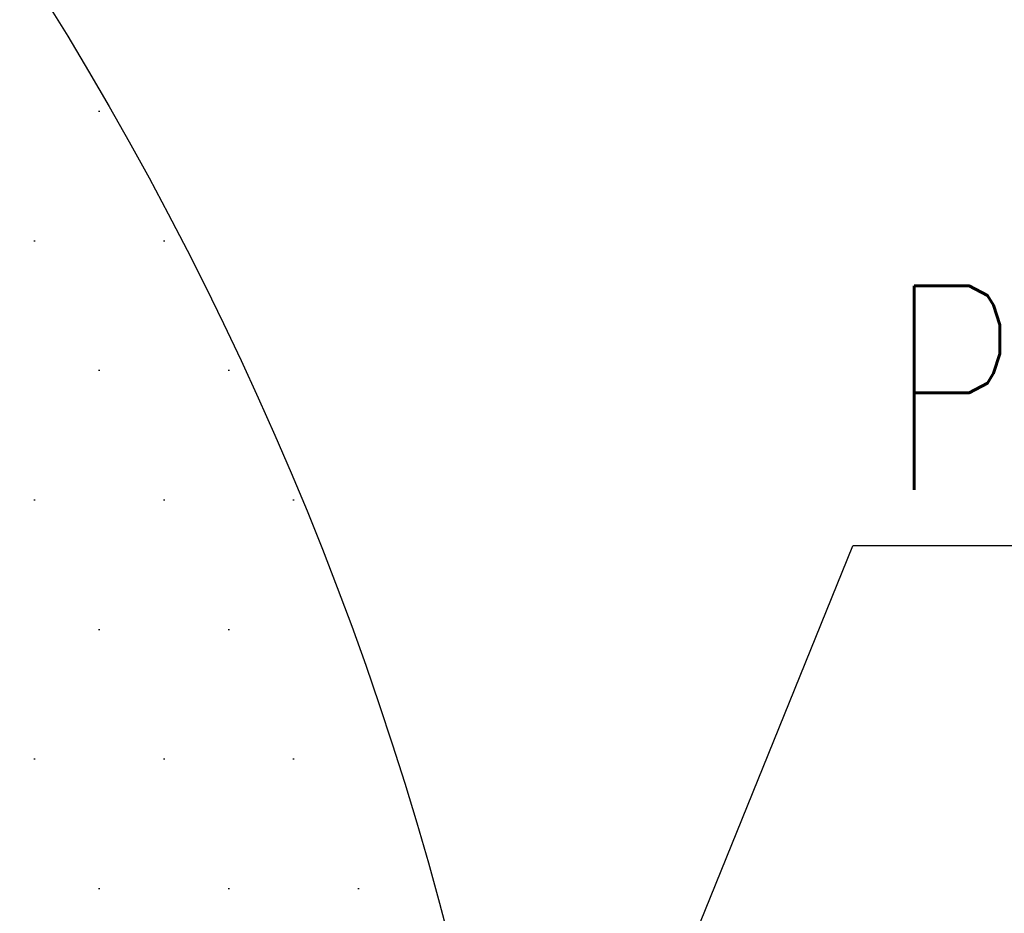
# Model space of a CAD drawing. Header units: millimetres. Extents: x 3 to 614, y 2 to 209.
# Tile 40 of 57: x 494 to 506, y 71 to 82. Entities that reach past the tile are written whole.
import ezdxf

# ---------------------------------------------------------------- set-up
doc = ezdxf.new("R2010")
doc.units = ezdxf.units.MM
doc.header["$PDSIZE"] = -1
doc.layers.add('尺寸线', color=5, linetype='Continuous')
doc.styles.add('SLDTEXTSTYLE0', font='TXT', dxfattribs={"width": 0.7, "bigfont": 'bigfont'})
doc.styles.add('SLDTEXTSTYLE1', font='TXT', dxfattribs={"width": 0.7})
doc.dimstyles.new('SLDDIMSTYLE18', dxfattribs={"dimtxt": 3, "dimasz": 3, "dimexe": 0, "dimexo": 0.0625, "dimgap": 0.75, "dimtad": 2, "dimdec": 3, "dimlfac": 40, "dimrnd": 1e-09, "dimzin": 12, "dimdsep": 46, "dimtxsty": 'SLDTEXTSTYLE1', "dimsah": 1, "dimcen": 0.09, "dimadec": 0, "dimazin": 3, "dimtfac": 1, "dimtdec": 3, "dimtmove": 0, "dimatfit": 0, "dimfxl": 1, "dimfrac": 2, "dimtolj": 1, "dimtzin": 12, "dimarcsym": 0})
doc.dimstyles.new('SLDDIMSTYLE19', dxfattribs={"dimtxt": 0.18, "dimasz": 3, "dimexe": 0, "dimexo": 0.0625, "dimgap": 0, "dimtad": 0, "dimtih": 1, "dimtoh": 1, "dimdec": 0, "dimrnd": 1e-09, "dimzin": 0, "dimdsep": 46, "dimtxsty": 'Standard', "dimsah": 1, "dimcen": 0.09, "dimadec": 0, "dimazin": 0, "dimtfac": 3, "dimtdec": 0, "dimtofl": 0, "dimtmove": 0, "dimatfit": 3, "dimfxl": 1, "dimfrac": 2, "dimtolj": 1, "dimtzin": 0, "dimarcsym": 0})

# ---------------------------------------------------------------- blocks, each defined once
blk = doc.blocks.new('*D139')
at = {"layer": 'Defpoints', "color": 0, "transparency": 16777216}
for p in [(505.122, 65.813), (500.58, 61.85), (515.396, 61.85)]:
    blk.add_point(p, dxfattribs=at)
at = {"layer": '尺寸线', "color": 0, "lineweight": -2, "transparency": 16777216}
for p, q in [((515.396, 68.813), (515.396, 81.013)), ((505.184, 65.813), (515.396, 65.813)), ((515.396, 61.85), (515.396, 65.813)), ((500.642, 61.85), (515.396, 61.85)), ((515.396, 58.85), (515.396, 55.85))]:
    blk.add_line(p, q, dxfattribs=at)
at = {"layer": '尺寸线', "color": 0, "transparency": 16777216}
for points in [[(514.896, 68.813), (515.896, 68.813), (515.396, 65.813)], [(514.896, 58.85), (515.896, 58.85), (515.396, 61.85)]]:
    blk.add_solid(points, dxfattribs=at)
at = {"layer": '尺寸线', "color": 0, "transparency": 16777216, "insert": (516.146, 76.413), "char_height": 3, "attachment_point": 2, "rotation": 90, "style": 'SLDTEXTSTYLE1'}
blk.add_mtext('\\A1;158.5', dxfattribs=at)
blk = doc.blocks.new('SW_NOTE_0_4')
at = {"layer": '尺寸线', "color": 0}
blk.add_line((4.234, 0), (0, 0), dxfattribs=at)
at = {"layer": '尺寸线', "color": 0, "insert": (0.449, 3.184), "char_height": 2.5, "attachment_point": 1, "style": 'SLDTEXTSTYLE0'}
blk.add_mtext('P点', dxfattribs=at)

msp = doc.modelspace()

# ---------------------------------------------------------------- hatches: boundary and pattern name
at = {"layer": '尺寸线'}
h = msp.add_hatch(dxfattribs=at)
h.set_pattern_fill('DOTS', color=256, style=0)
h.set_pattern_definition([(0, (316.5512, -0.007), (0.79375, 1.5875), [0, -1.5875])])
edge = h.paths.add_edge_path(flags=0)
edge.add_arc((459.359597, 60.412532), 41.391259, 0, 360)
edge = h.paths.add_edge_path(flags=0)
edge.add_arc((459.359597, 60.412532), 6.575, 0, 360)

# ---------------------------------------------------------------- linework, layer by layer
msp.add_circle((459.359597, 60.412532), 41.391259, dxfattribs=at)

# ---------------------------------------------------------------- block references
msp.add_blockref('SW_NOTE_0_4', (504.382389, 75.632557), dxfattribs=at)

# ---------------------------------------------------------------- dimensions: what is measured, and where the dimension line sits
dim = msp.add_linear_dim(base=(515.395718, 61.850032), p1=(505.121846, 65.812527), p2=(500.579597, 61.850032), angle=90, dimstyle='SLDDIMSTYLE18', dxfattribs=at)
dim.commit()
dim.dimension.update_dxf_attribs({"geometry": '*D139', "text_midpoint": (515.395718, 76.412527), "dimtype": 160})

# ---------------------------------------------------------------- leaders
msp.add_leader([(500.397097, 65.812527), (504.382389, 75.632557)], dimstyle='SLDDIMSTYLE19', dxfattribs=at)

doc.saveas('drawing.dxf')
